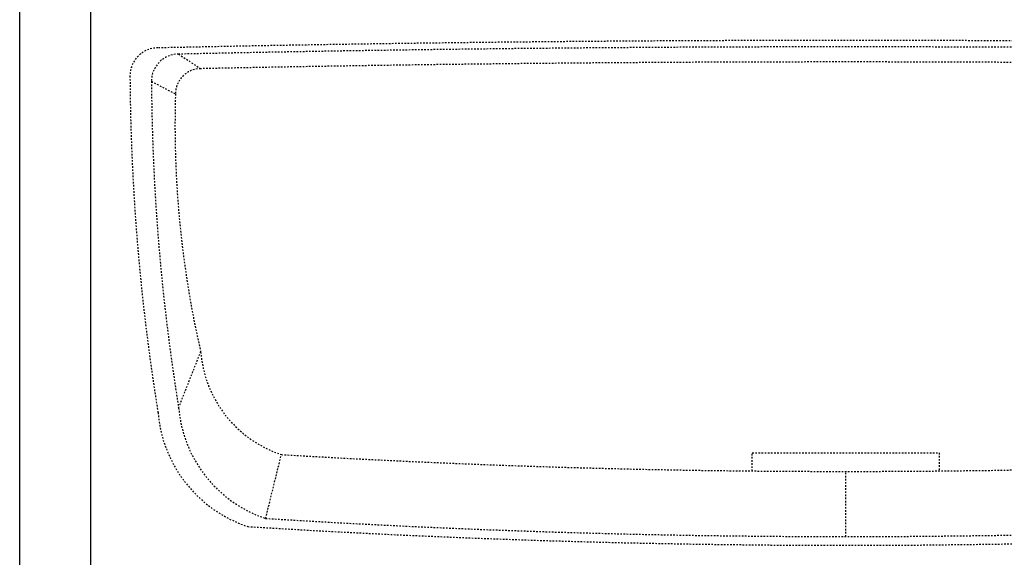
# Model space of a CAD drawing. Header units: centimetres. Extents: x 4745 to 39369, y 17389 to 19524.
# Tile 85 of 188: x 21051 to 21114, y 17990 to 18024. Entities that reach past the tile are written whole.
import ezdxf

# ---------------------------------------------------------------- set-up
doc = ezdxf.new("R2010")
doc.units = ezdxf.units.CM
doc.linetypes.add('HIDDEN', pattern=[0.375, 0.25, -0.125])
doc.layers.add('UKRYTA', color=250, linetype='HIDDEN')

# ---------------------------------------------------------------- blocks, each defined once
blk = doc.blocks.new('VITRIX PRO 35 55')
at = {"linetype": 'Continuous'}
for p, q in [((-211.81, -492.28), (-211.81, 229.72)), ((-192.81, -492.28), (-192.81, 229.72))]:
    blk.add_line(p, q, dxfattribs=at)
for p, q in [((-169.29, -265.95), (-163.4, -269.84)), ((-176.56, -273.22), (-170.15, -276.59)), ((-169.29, -360.52), (-163.4, -345.59)), ((-146.01, -390.11), (-141.8, -373.04)), ((-15.81, -377.42), (-15.81, -372.55)), ((-15.81, -372.55), (9.19, -372.55)), ((9.19, -372.55), (34.19, -372.55)), ((34.19, -372.55), (34.19, -377.42)), ((9.19, -394.96), (9.19, -377.55))]:
    blk.add_line(p, q)
for centre, radius, start, end in [((9.19, -8725.26), 8462.98, 88.754191, 91.245809), ((-174.81, -271.78), 7.5, 90, 180), ((-169.29, -273.22), 7.28, 90, 180), ((9.19, -8473.1), 8209.09, 88.754191, 91.245809), ((9.2, -8535.23), 8267.19, 88.803709, 91.196291), ((-163.4, -276.59), 6.75, 90, 180), ((403.16, -268.3), 585.48, 180.34021, 189.18704), ((391.34, -269.85), 567.91, 180.3402, 189.187), ((101.64, -284.83), 271.91, 178.263, 192.9115), ((-131.82, -342.96), 31.69, 184.7544, 251.643), ((-135.25, -357.69), 34.15, 184.7544, 251.643), ((-139.72, -358.86), 35.21, 184.7544, 251.643), ((9.2, 2155.37), 2532.91, 266.58228, 273.41772), ((9.19, 2165.22), 2562.5, 266.42018, 273.57982), ((9.19, 2090.67), 2485.62, 266.42018, 273.57982)]:
    blk.add_arc(centre, radius, start, end)

msp = doc.modelspace()

# ---------------------------------------------------------------- block references
at = {"layer": 'UKRYTA', "color": 18, "true_color": 0x000000, "xscale": 0.24, "yscale": 0.24, "zscale": 0.24}
msp.add_blockref('VITRIX PRO 35 55', (21101.846, 18086.078), dxfattribs=at)

doc.saveas('drawing.dxf')
